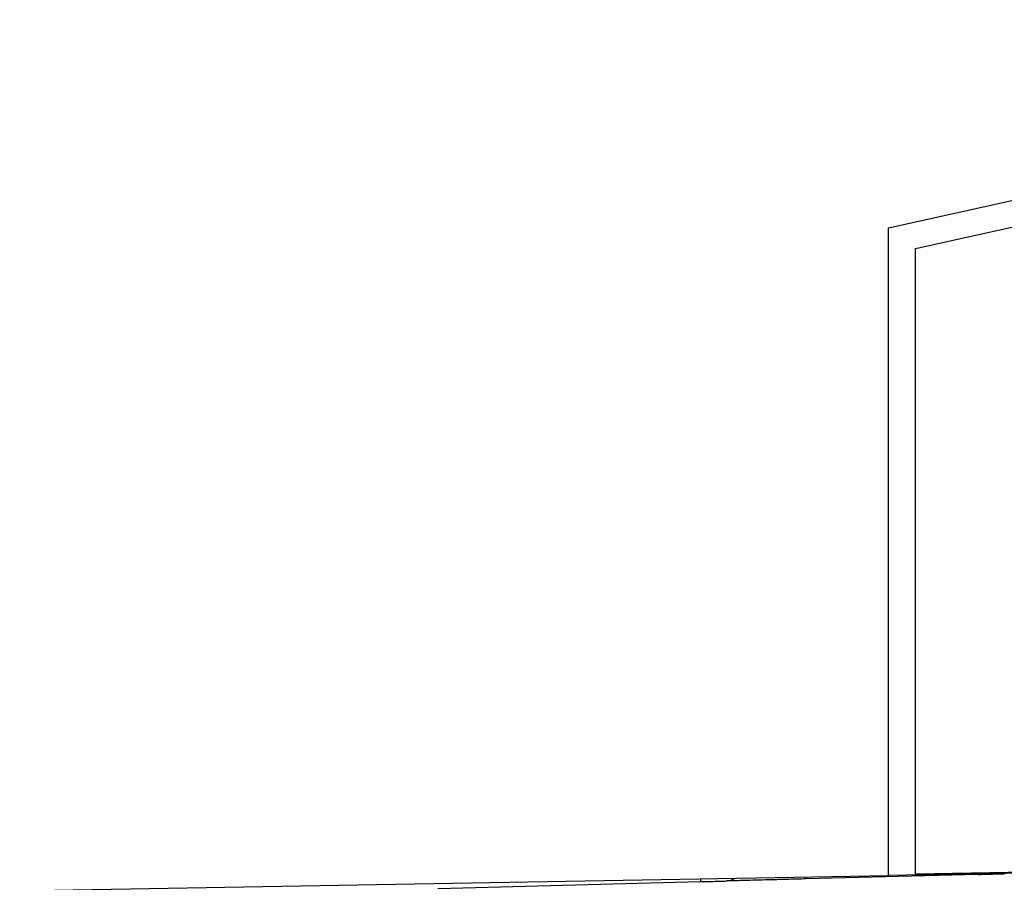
# Model space of a CAD drawing. Header units: millimetres. Extents: x -945 to 1227, y -951 to 1232.
# Tile 73 of 171: x -198 to -161, y -134 to -102. Entities that reach past the tile are written whole.
import ezdxf

# ---------------------------------------------------------------- set-up
doc = ezdxf.new("R2010")
doc.units = ezdxf.units.MM

msp = doc.modelspace()

# ---------------------------------------------------------------- linework, layer by layer
at = {"color": 7, "linetype": 'Continuous', "lineweight": 25}
for p, q in [((-165.747, -109.545), (-130.95, -101.835)), ((-164.743, -110.306), (-129.953, -102.638)), ((-165.747, -133.53), (-165.747, -109.545)), ((-116.561, -132.641), (-164.747, -133.473)), ((-137.468, -133.036), (-163.747, -133.495)), ((-162.426, -133.486), (-168.812, -133.653)), ((-163.747, -133.495), (-165.747, -133.53)), ((-163.747, -133.495), (-163.747, -133.456)), ((-203.747, -134.193), (-165.747, -133.53)), ((-182.447, -134.011), (-172.708, -133.755)), ((-171.554, -133.691), (-171.453, -133.629))]:
    msp.add_line(p, q, dxfattribs=at)
at = {"color": 250, "linetype": 'Continuous', "lineweight": 25, "flags": 128}
msp.add_lwpolyline([(-162.426, -133.486), (-162.424, -133.477), (-162.424, -133.472)], dxfattribs=at)
at = {"color": 7, "linetype": 'Continuous', "lineweight": 25, "flags": 128}
msp.add_lwpolyline([(-171.734, -133.73), (-171.638, -133.718), (-171.551, -133.69)], dxfattribs=at)
at = {"color": 250, "linetype": 'Continuous', "lineweight": 25}
for centre, radius, start, end in [((-173.342, -133.671), 0.64, 352.4285, 1.7934), ((-169.124, -133.597), 0.316, 349.6609, 2.4538)]:
    msp.add_arc(centre, radius, start, end, dxfattribs=at)
at = {"color": 7, "linetype": 'Continuous', "lineweight": 25}
msp.add_open_spline([(-164.747, -133.473), (-164.746, -125.751), (-164.744, -118.029), (-164.743, -110.306)], degree=3, dxfattribs=at)
for points, knots in [([(-162.426, -133.486), (-162.169, -133.48), (-161.916, -133.473), (-161.557, -133.463), (-161.453, -133.461), (-161.453, -133.461)], [0, 0, 0, 0, 0.5, 0.5, 1, 1, 1, 1]), ([(-172.708, -133.755), (-172.45, -133.749), (-172.197, -133.742), (-171.838, -133.733), (-171.734, -133.73), (-171.734, -133.73)], [0, 0, 0, 0, 0.5, 0.5, 1, 1, 1, 1]), ([(-168.812, -133.653), (-169, -133.658), (-169.276, -133.666), (-169.589, -133.674), (-169.743, -133.678), (-169.808, -133.68), (-169.852, -133.681), (-169.872, -133.681), (-170.27, -133.692), (-170.599, -133.7), (-171.025, -133.711), (-171.212, -133.716), (-171.386, -133.721), (-171.461, -133.723), (-171.491, -133.724), (-171.511, -133.724), (-171.521, -133.724), (-171.666, -133.728), (-171.734, -133.73), (-171.734, -133.73)], [0, 0, 0, 0, 0.125, 0.1875, 0.21875, 0.234375, 0.234375, 0.25, 0.25, 0.5, 0.5, 0.625, 0.6875, 0.71875, 0.734375, 0.734375, 0.75, 0.75, 1, 1, 1, 1])]:
    msp.add_open_spline(points, degree=3, knots=knots, dxfattribs=at)

doc.saveas('drawing.dxf')
